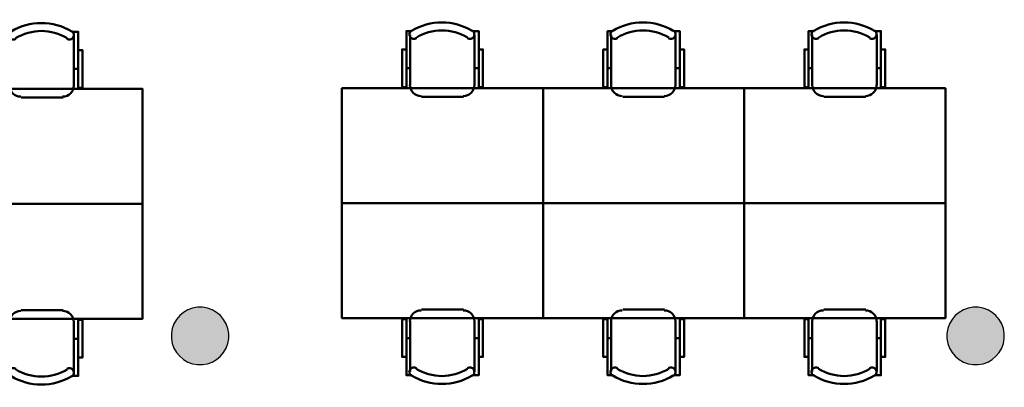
# Model space of a CAD drawing. Header units: metres. Extents: x -1 to 427, y -6 to 34.
# Tile 7 of 12: x 409.48 to 416.34, y 17.44 to 20. Entities that reach past the tile are written whole.
import ezdxf

# ---------------------------------------------------------------- set-up
doc = ezdxf.new("R2010")
doc.units = ezdxf.units.M
doc.linetypes.add('CONTINUA', pattern=[0])
doc.layers.add('3D P5 PILAR', color=7, linetype='CONTINUA', lineweight=25)
doc.layers.add('P5 MOBLES', color=7, linetype='CONTINUA', lineweight=25)

# ---------------------------------------------------------------- blocks, each defined once
blk = doc.blocks.new('_CLOSEDFILLED')
at = {"color": 0, "linetype": 'ByBlock', "lineweight": -2}
blk.add_solid([(-1, 0), (0, 0), (-1, 0)], dxfattribs=at)
blk = doc.blocks.new('OBJETO_COMPLEJO_29')
at = {"layer": 'P5 MOBLES', "color": 202, "linetype": 'CONTINUA', "lineweight": 50, "transparency": 33554687}
for p, q in [((412.1966, 19.5452), (412.1966, 19.8965)), ((412.6453, 19.8965), (412.6453, 19.5452)), ((412.1712, 19.6637), (412.1966, 19.6637)), ((412.6749, 19.6637), (412.6453, 19.6637)), ((412.5691, 19.4648), (412.277, 19.4648))]:
    blk.add_line(p, q, dxfattribs=at)
for points in [[(412.1712, 19.795), (412.1416, 19.795), (412.1416, 19.5325), (412.1712, 19.5325), (412.1712, 19.9219), (412.2093, 19.9219)], [(412.2058, 19.9263), (412.2009, 19.9223), (412.197, 19.9175), (412.1941, 19.9121), (412.1923, 19.9063), (412.1917, 19.9003), (412.1922, 19.8942), (412.194, 19.8882), (412.1969, 19.8826), (412.2009, 19.8776), (412.2057, 19.8736), (412.2111, 19.8707), (412.2168, 19.8689), (412.2229, 19.8682), (412.2289, 19.8687), (412.2349, 19.8703), (412.2406, 19.8732)], [(412.5958, 19.8732), (412.6015, 19.8703), (412.6075, 19.8687), (412.6135, 19.8682), (412.6196, 19.8689), (412.6253, 19.8707), (412.6307, 19.8736), (412.6355, 19.8776), (412.6395, 19.8826), (412.6424, 19.8882), (412.6442, 19.8942), (412.6447, 19.9003), (412.644, 19.9063), (412.6423, 19.9121), (412.6394, 19.9175), (412.6355, 19.9223), (412.6306, 19.9263)], [(412.6749, 19.795), (412.7046, 19.795), (412.7046, 19.5325), (412.6749, 19.5325), (412.6749, 19.9219), (412.6326, 19.9219)], [(412.1959, 19.5486), (412.1975, 19.5328), (412.2021, 19.5181), (412.2093, 19.5048), (412.2189, 19.4932), (412.2305, 19.4837), (412.2438, 19.4764), (412.2585, 19.4719), (412.2743, 19.4703)], [(412.5664, 19.4703), (412.5821, 19.4719), (412.5968, 19.4764), (412.6101, 19.4837), (412.6217, 19.4932), (412.6313, 19.5048), (412.6385, 19.5181), (412.6431, 19.5328), (412.6447, 19.5486)]]:
    blk.add_lwpolyline(points, dxfattribs=at)
blk.add_lwpolyline([(413.1237, 18.724), (411.7225, 18.724), (411.7225, 19.524), (413.1237, 19.524), (413.1237, 18.724)], close=True, dxfattribs=at)
for centre, radius, start, end in [((412.4183, 19.5658), 0.4167, 59.57383, 120.44578), ((412.4183, 19.587), 0.3405, 58.2581, 121.76492)]:
    blk.add_arc(centre, radius, start, end, dxfattribs=at)
blk = doc.blocks.new('OBJETO_COMPLEJO_30')
at = {"layer": 'P5 MOBLES', "color": 202, "linetype": 'CONTINUA', "lineweight": 50, "transparency": 33554687}
for p, q in [((412.5691, 17.9832), (412.277, 17.9832)), ((412.1966, 17.9027), (412.1966, 17.5514)), ((412.6453, 17.5514), (412.6453, 17.9027)), ((412.1712, 17.7842), (412.1966, 17.7842)), ((412.6749, 17.7842), (412.6453, 17.7842))]:
    blk.add_line(p, q, dxfattribs=at)
blk.add_lwpolyline([(413.1237, 18.724), (411.7225, 18.724), (411.7225, 17.9239), (413.1237, 17.9239), (413.1237, 18.724)], close=True, dxfattribs=at)
for points in [[(412.1959, 17.8993), (412.1975, 17.9151), (412.2021, 17.9298), (412.2093, 17.9431), (412.2189, 17.9547), (412.2305, 17.9643), (412.2438, 17.9715), (412.2585, 17.976), (412.2743, 17.9776)], [(412.5664, 17.9776), (412.5821, 17.976), (412.5968, 17.9715), (412.6101, 17.9643), (412.6217, 17.9547), (412.6313, 17.9431), (412.6385, 17.9298), (412.6431, 17.9151), (412.6447, 17.8993)], [(412.1712, 17.653), (412.1416, 17.653), (412.1416, 17.9154), (412.1712, 17.9154), (412.1712, 17.526), (412.2093, 17.526)], [(412.6749, 17.653), (412.7046, 17.653), (412.7046, 17.9154), (412.6749, 17.9154), (412.6749, 17.526), (412.6326, 17.526)], [(412.2058, 17.5216), (412.2009, 17.5256), (412.197, 17.5305), (412.1941, 17.5358), (412.1923, 17.5416), (412.1917, 17.5477), (412.1922, 17.5537), (412.194, 17.5597), (412.1969, 17.5654), (412.2009, 17.5703), (412.2057, 17.5743), (412.2111, 17.5772), (412.2168, 17.579), (412.2229, 17.5797), (412.2289, 17.5792), (412.2349, 17.5776), (412.2406, 17.5747)], [(412.5958, 17.5747), (412.6015, 17.5776), (412.6075, 17.5792), (412.6135, 17.5797), (412.6196, 17.579), (412.6253, 17.5772), (412.6307, 17.5743), (412.6355, 17.5703), (412.6395, 17.5654), (412.6424, 17.5597), (412.6442, 17.5537), (412.6447, 17.5477), (412.644, 17.5416), (412.6423, 17.5358), (412.6394, 17.5305), (412.6355, 17.5256), (412.6306, 17.5216)]]:
    blk.add_lwpolyline(points, dxfattribs=at)
for centre, radius, start, end in [((412.4183, 17.8609), 0.3405, 238.23508, 301.7419), ((412.4183, 17.8821), 0.4167, 239.55422, 300.42617)]:
    blk.add_arc(centre, radius, start, end, dxfattribs=at)
blk = doc.blocks.new('OBJETO_COMPLEJO_31')
at = {"layer": 'P5 MOBLES', "color": 202, "linetype": 'CONTINUA', "lineweight": 50, "transparency": 33554687}
for p, q in [((413.5978, 19.5452), (413.5978, 19.8965)), ((414.0465, 19.8965), (414.0465, 19.5452)), ((413.5724, 19.6637), (413.5978, 19.6637)), ((414.0761, 19.6637), (414.0465, 19.6637)), ((413.9703, 19.4648), (413.6782, 19.4648))]:
    blk.add_line(p, q, dxfattribs=at)
for points in [[(413.5724, 19.795), (413.5427, 19.795), (413.5427, 19.5325), (413.5724, 19.5325), (413.5724, 19.9219), (413.6105, 19.9219)], [(413.607, 19.9263), (413.602, 19.9223), (413.5981, 19.9175), (413.5953, 19.9121), (413.5935, 19.9063), (413.5929, 19.9003), (413.5934, 19.8942), (413.5951, 19.8882), (413.5981, 19.8826), (413.6021, 19.8776), (413.6069, 19.8736), (413.6122, 19.8707), (413.618, 19.8689), (413.624, 19.8682), (413.6301, 19.8687), (413.6361, 19.8703), (413.6418, 19.8732)], [(413.997, 19.8732), (414.0027, 19.8703), (414.0086, 19.8687), (414.0147, 19.8682), (414.0207, 19.8689), (414.0265, 19.8707), (414.0319, 19.8736), (414.0366, 19.8776), (414.0407, 19.8826), (414.0436, 19.8882), (414.0453, 19.8942), (414.0459, 19.9003), (414.0452, 19.9063), (414.0435, 19.9121), (414.0406, 19.9175), (414.0367, 19.9223), (414.0318, 19.9263)], [(414.0761, 19.795), (414.1058, 19.795), (414.1058, 19.5325), (414.0761, 19.5325), (414.0761, 19.9219), (414.0338, 19.9219)], [(413.5971, 19.5486), (413.5987, 19.5328), (413.6033, 19.5181), (413.6105, 19.5048), (413.6201, 19.4932), (413.6317, 19.4837), (413.645, 19.4764), (413.6597, 19.4719), (413.6754, 19.4703)], [(413.9675, 19.4703), (413.9833, 19.4719), (413.998, 19.4764), (414.0113, 19.4837), (414.0229, 19.4932), (414.0325, 19.5048), (414.0397, 19.5181), (414.0443, 19.5328), (414.0459, 19.5486)]]:
    blk.add_lwpolyline(points, dxfattribs=at)
blk.add_lwpolyline([(414.5248, 18.724), (413.1237, 18.724), (413.1237, 19.524), (414.5248, 19.524), (414.5248, 18.724)], close=True, dxfattribs=at)
for centre, radius, start, end in [((413.8195, 19.5658), 0.4167, 59.57383, 120.44578), ((413.8195, 19.587), 0.3405, 58.2581, 121.76492)]:
    blk.add_arc(centre, radius, start, end, dxfattribs=at)
blk = doc.blocks.new('OBJETO_COMPLEJO_32')
at = {"layer": 'P5 MOBLES', "color": 202, "linetype": 'CONTINUA', "lineweight": 50, "transparency": 33554687}
for p, q in [((413.9703, 17.9832), (413.6782, 17.9832)), ((413.5978, 17.9027), (413.5978, 17.5514)), ((414.0465, 17.5514), (414.0465, 17.9027)), ((413.5724, 17.7842), (413.5978, 17.7842)), ((414.0761, 17.7842), (414.0465, 17.7842))]:
    blk.add_line(p, q, dxfattribs=at)
blk.add_lwpolyline([(414.5248, 18.724), (413.1237, 18.724), (413.1237, 17.9239), (414.5248, 17.9239), (414.5248, 18.724)], close=True, dxfattribs=at)
for points in [[(413.5971, 17.8993), (413.5987, 17.9151), (413.6033, 17.9298), (413.6105, 17.9431), (413.6201, 17.9547), (413.6317, 17.9643), (413.645, 17.9715), (413.6597, 17.976), (413.6754, 17.9776)], [(413.9675, 17.9776), (413.9833, 17.976), (413.998, 17.9715), (414.0113, 17.9643), (414.0229, 17.9547), (414.0325, 17.9431), (414.0397, 17.9298), (414.0443, 17.9151), (414.0459, 17.8993)], [(413.5724, 17.653), (413.5427, 17.653), (413.5427, 17.9154), (413.5724, 17.9154), (413.5724, 17.526), (413.6105, 17.526)], [(414.0761, 17.653), (414.1058, 17.653), (414.1058, 17.9154), (414.0761, 17.9154), (414.0761, 17.526), (414.0338, 17.526)], [(413.607, 17.5216), (413.602, 17.5256), (413.5981, 17.5305), (413.5953, 17.5358), (413.5935, 17.5416), (413.5929, 17.5477), (413.5934, 17.5537), (413.5951, 17.5597), (413.5981, 17.5654), (413.6021, 17.5703), (413.6069, 17.5743), (413.6122, 17.5772), (413.618, 17.579), (413.624, 17.5797), (413.6301, 17.5792), (413.6361, 17.5776), (413.6418, 17.5747)], [(413.997, 17.5747), (414.0027, 17.5776), (414.0086, 17.5792), (414.0147, 17.5797), (414.0207, 17.579), (414.0265, 17.5772), (414.0319, 17.5743), (414.0366, 17.5703), (414.0407, 17.5654), (414.0436, 17.5597), (414.0453, 17.5537), (414.0459, 17.5477), (414.0452, 17.5416), (414.0435, 17.5358), (414.0406, 17.5305), (414.0367, 17.5256), (414.0318, 17.5216)]]:
    blk.add_lwpolyline(points, dxfattribs=at)
for centre, radius, start, end in [((413.8195, 17.8609), 0.3405, 238.23508, 301.7419), ((413.8195, 17.8821), 0.4167, 239.55422, 300.42617)]:
    blk.add_arc(centre, radius, start, end, dxfattribs=at)
blk = doc.blocks.new('OBJETO_COMPLEJO_33')
at = {"layer": 'P5 MOBLES', "color": 202, "linetype": 'CONTINUA', "lineweight": 50, "transparency": 33554687}
for p, q in [((414.999, 19.5452), (414.999, 19.8965)), ((415.4477, 19.8965), (415.4477, 19.5452)), ((414.9736, 19.6637), (414.999, 19.6637)), ((415.4773, 19.6637), (415.4477, 19.6637)), ((415.3715, 19.4648), (415.0794, 19.4648))]:
    blk.add_line(p, q, dxfattribs=at)
for points in [[(414.9736, 19.795), (414.9439, 19.795), (414.9439, 19.5325), (414.9736, 19.5325), (414.9736, 19.9219), (415.0117, 19.9219)], [(415.0081, 19.9263), (415.0032, 19.9223), (414.9993, 19.9175), (414.9965, 19.9121), (414.9947, 19.9063), (414.9941, 19.9003), (414.9946, 19.8942), (414.9963, 19.8882), (414.9993, 19.8826), (415.0033, 19.8776), (415.0081, 19.8736), (415.0134, 19.8707), (415.0192, 19.8689), (415.0252, 19.8682), (415.0313, 19.8687), (415.0373, 19.8703), (415.043, 19.8732)], [(415.3981, 19.8732), (415.4038, 19.8703), (415.4098, 19.8687), (415.4159, 19.8682), (415.4219, 19.8689), (415.4277, 19.8707), (415.433, 19.8736), (415.4378, 19.8776), (415.4418, 19.8826), (415.4448, 19.8882), (415.4465, 19.8942), (415.447, 19.9003), (415.4464, 19.9063), (415.4446, 19.9121), (415.4418, 19.9175), (415.4379, 19.9223), (415.433, 19.9263)], [(415.4773, 19.795), (415.5069, 19.795), (415.5069, 19.5325), (415.4773, 19.5325), (415.4773, 19.9219), (415.435, 19.9219)], [(414.9983, 19.5486), (414.9999, 19.5328), (415.0045, 19.5181), (415.0117, 19.5048), (415.0212, 19.4932), (415.0328, 19.4837), (415.0461, 19.4764), (415.0608, 19.4719), (415.0766, 19.4703)], [(415.3687, 19.4703), (415.3845, 19.4719), (415.3992, 19.4764), (415.4125, 19.4837), (415.4241, 19.4932), (415.4337, 19.5048), (415.4409, 19.5181), (415.4454, 19.5328), (415.447, 19.5486)]]:
    blk.add_lwpolyline(points, dxfattribs=at)
blk.add_lwpolyline([(415.926, 18.724), (414.5248, 18.724), (414.5248, 19.524), (415.926, 19.524), (415.926, 18.724)], close=True, dxfattribs=at)
for centre, radius, start, end in [((415.2206, 19.5658), 0.4167, 59.57383, 120.44578), ((415.2206, 19.587), 0.3405, 58.2581, 121.76492)]:
    blk.add_arc(centre, radius, start, end, dxfattribs=at)
blk = doc.blocks.new('OBJETO_COMPLEJO_34')
at = {"layer": 'P5 MOBLES', "color": 202, "linetype": 'CONTINUA', "lineweight": 50, "transparency": 33554687}
for p, q in [((415.3715, 17.9832), (415.0794, 17.9832)), ((414.999, 17.9027), (414.999, 17.5514)), ((415.4477, 17.5514), (415.4477, 17.9027)), ((414.9736, 17.7842), (414.999, 17.7842)), ((415.4773, 17.7842), (415.4477, 17.7842))]:
    blk.add_line(p, q, dxfattribs=at)
blk.add_lwpolyline([(415.926, 18.724), (414.5248, 18.724), (414.5248, 17.9239), (415.926, 17.9239), (415.926, 18.724)], close=True, dxfattribs=at)
for points in [[(414.9983, 17.8993), (414.9999, 17.9151), (415.0045, 17.9298), (415.0117, 17.9431), (415.0212, 17.9547), (415.0328, 17.9643), (415.0461, 17.9715), (415.0608, 17.976), (415.0766, 17.9776)], [(415.3687, 17.9776), (415.3845, 17.976), (415.3992, 17.9715), (415.4125, 17.9643), (415.4241, 17.9547), (415.4337, 17.9431), (415.4409, 17.9298), (415.4454, 17.9151), (415.447, 17.8993)], [(414.9736, 17.653), (414.9439, 17.653), (414.9439, 17.9154), (414.9736, 17.9154), (414.9736, 17.526), (415.0117, 17.526)], [(415.4773, 17.653), (415.5069, 17.653), (415.5069, 17.9154), (415.4773, 17.9154), (415.4773, 17.526), (415.435, 17.526)], [(415.0081, 17.5216), (415.0032, 17.5256), (414.9993, 17.5305), (414.9965, 17.5358), (414.9947, 17.5416), (414.9941, 17.5477), (414.9946, 17.5537), (414.9963, 17.5597), (414.9993, 17.5654), (415.0033, 17.5703), (415.0081, 17.5743), (415.0134, 17.5772), (415.0192, 17.579), (415.0252, 17.5797), (415.0313, 17.5792), (415.0373, 17.5776), (415.043, 17.5747)], [(415.3981, 17.5747), (415.4038, 17.5776), (415.4098, 17.5792), (415.4159, 17.5797), (415.4219, 17.579), (415.4277, 17.5772), (415.433, 17.5743), (415.4378, 17.5703), (415.4418, 17.5654), (415.4448, 17.5597), (415.4465, 17.5537), (415.447, 17.5477), (415.4464, 17.5416), (415.4446, 17.5358), (415.4418, 17.5305), (415.4379, 17.5256), (415.433, 17.5216)]]:
    blk.add_lwpolyline(points, dxfattribs=at)
for centre, radius, start, end in [((415.2206, 17.8609), 0.3405, 238.23508, 301.7419), ((415.2206, 17.8821), 0.4167, 239.55422, 300.42617)]:
    blk.add_arc(centre, radius, start, end, dxfattribs=at)
blk = doc.blocks.new('OBJETO_COMPLEJO_41')
at = {"layer": 'P5 MOBLES', "color": 202, "linetype": 'CONTINUA', "lineweight": 50, "transparency": 33554687}
for p, q in [((409.4067, 19.5407), (409.4067, 19.892)), ((409.8554, 19.892), (409.8554, 19.5407)), ((409.3813, 19.6592), (409.4067, 19.6592)), ((409.885, 19.6592), (409.8554, 19.6592)), ((409.7792, 19.4603), (409.4871, 19.4603))]:
    blk.add_line(p, q, dxfattribs=at)
for points in [[(409.3813, 19.7904), (409.3517, 19.7904), (409.3517, 19.528), (409.3813, 19.528), (409.3813, 19.9174), (409.4194, 19.9174)], [(409.4159, 19.9218), (409.411, 19.9178), (409.407, 19.913), (409.4042, 19.9076), (409.4024, 19.9018), (409.4018, 19.8958), (409.4023, 19.8897), (409.404, 19.8837), (409.407, 19.8781), (409.411, 19.8731), (409.4158, 19.8691), (409.4212, 19.8662), (409.4269, 19.8644), (409.4329, 19.8637), (409.439, 19.8642), (409.445, 19.8658), (409.4507, 19.8687)], [(409.8059, 19.8687), (409.8116, 19.8658), (409.8175, 19.8642), (409.8236, 19.8637), (409.8296, 19.8644), (409.8354, 19.8662), (409.8408, 19.8691), (409.8456, 19.8731), (409.8496, 19.8781), (409.8525, 19.8837), (409.8542, 19.8897), (409.8548, 19.8958), (409.8541, 19.9018), (409.8524, 19.9076), (409.8495, 19.913), (409.8456, 19.9178), (409.8407, 19.9218)], [(409.885, 19.7904), (409.9147, 19.7904), (409.9147, 19.528), (409.885, 19.528), (409.885, 19.9174), (409.8427, 19.9174)], [(409.406, 19.5441), (409.4076, 19.5283), (409.4122, 19.5136), (409.4194, 19.5003), (409.429, 19.4887), (409.4406, 19.4792), (409.4539, 19.4719), (409.4686, 19.4674), (409.4844, 19.4658)], [(409.7765, 19.4658), (409.7922, 19.4674), (409.8069, 19.4719), (409.8202, 19.4792), (409.8318, 19.4887), (409.8414, 19.5003), (409.8486, 19.5136), (409.8532, 19.5283), (409.8548, 19.5441)]]:
    blk.add_lwpolyline(points, dxfattribs=at)
blk.add_lwpolyline([(410.3337, 18.7195), (408.9326, 18.7195), (408.9326, 19.5195), (410.3337, 19.5195), (410.3337, 18.7195)], close=True, dxfattribs=at)
for centre, radius, start, end in [((409.6284, 19.5613), 0.4167, 59.57383, 120.44578), ((409.6284, 19.5825), 0.3405, 58.2581, 121.76492)]:
    blk.add_arc(centre, radius, start, end, dxfattribs=at)
blk = doc.blocks.new('OBJETO_COMPLEJO_44')
at = {"layer": 'P5 MOBLES', "color": 202, "linetype": 'CONTINUA', "lineweight": 50, "transparency": 33554687}
for p, q in [((409.7792, 17.9787), (409.4871, 17.9787)), ((409.4067, 17.8982), (409.4067, 17.5469)), ((409.8554, 17.5469), (409.8554, 17.8982)), ((409.3813, 17.7797), (409.4067, 17.7797)), ((409.885, 17.7797), (409.8554, 17.7797))]:
    blk.add_line(p, q, dxfattribs=at)
blk.add_lwpolyline([(410.3337, 18.7195), (408.9326, 18.7195), (408.9326, 17.9194), (410.3337, 17.9194), (410.3337, 18.7195)], close=True, dxfattribs=at)
for points in [[(409.406, 17.8948), (409.4076, 17.9106), (409.4122, 17.9253), (409.4194, 17.9386), (409.429, 17.9502), (409.4406, 17.9598), (409.4539, 17.967), (409.4686, 17.9715), (409.4844, 17.9731)], [(409.7765, 17.9731), (409.7922, 17.9715), (409.8069, 17.967), (409.8202, 17.9598), (409.8318, 17.9502), (409.8414, 17.9386), (409.8486, 17.9253), (409.8532, 17.9106), (409.8548, 17.8948)], [(409.3813, 17.6485), (409.3517, 17.6485), (409.3517, 17.9109), (409.3813, 17.9109), (409.3813, 17.5215), (409.4194, 17.5215)], [(409.885, 17.6485), (409.9147, 17.6485), (409.9147, 17.9109), (409.885, 17.9109), (409.885, 17.5215), (409.8427, 17.5215)], [(409.4159, 17.5171), (409.411, 17.5211), (409.407, 17.526), (409.4042, 17.5313), (409.4024, 17.5371), (409.4018, 17.5432), (409.4023, 17.5492), (409.404, 17.5552), (409.407, 17.5609), (409.411, 17.5658), (409.4158, 17.5698), (409.4212, 17.5727), (409.4269, 17.5745), (409.4329, 17.5752), (409.439, 17.5747), (409.445, 17.5731), (409.4507, 17.5702)], [(409.8059, 17.5702), (409.8116, 17.5731), (409.8175, 17.5747), (409.8236, 17.5752), (409.8296, 17.5745), (409.8354, 17.5727), (409.8408, 17.5698), (409.8456, 17.5658), (409.8496, 17.5609), (409.8525, 17.5552), (409.8542, 17.5492), (409.8548, 17.5432), (409.8541, 17.5371), (409.8524, 17.5313), (409.8495, 17.526), (409.8456, 17.5211), (409.8407, 17.5171)]]:
    blk.add_lwpolyline(points, dxfattribs=at)
for centre, radius, start, end in [((409.6284, 17.8564), 0.3405, 238.23508, 301.7419), ((409.6284, 17.8776), 0.4167, 239.55422, 300.42617)]:
    blk.add_arc(centre, radius, start, end, dxfattribs=at)

msp = doc.modelspace()

# ---------------------------------------------------------------- hatches: boundary and pattern name
at = {"layer": '3D P5 PILAR', "linetype": 'CONTINUA', "lineweight": 18, "transparency": 33554687}
for points in [[(410.7512, 17.9992), (410.7163, 17.9992), (410.6818, 17.9931), (410.649, 17.9812), (410.6187, 17.9637), (410.5919, 17.9412), (410.5695, 17.9145), (410.552, 17.8842), (410.54, 17.8514), (410.534, 17.8169), (410.534, 17.782), (410.54, 17.7476), (410.552, 17.7147), (410.5695, 17.6845), (410.5919, 17.6577), (410.6187, 17.6352), (410.649, 17.6177), (410.6818, 17.6058), (410.7163, 17.5997), (410.7512, 17.5997), (410.7856, 17.6058), (410.8185, 17.6177), (410.8487, 17.6352), (410.8755, 17.6577), (410.898, 17.6845), (410.9154, 17.7147), (410.9274, 17.7476), (410.9335, 17.782), (410.9335, 17.8169), (410.9274, 17.8514), (410.9154, 17.8842), (410.898, 17.9145), (410.8755, 17.9412), (410.8487, 17.9637), (410.8185, 17.9812), (410.7856, 17.9931)], [(416.1545, 17.9992), (416.1195, 17.9992), (416.0851, 17.9931), (416.0522, 17.9812), (416.022, 17.9637), (415.9952, 17.9412), (415.9727, 17.9145), (415.9553, 17.8842), (415.9433, 17.8514), (415.9372, 17.8169), (415.9372, 17.782), (415.9433, 17.7476), (415.9553, 17.7147), (415.9727, 17.6845), (415.9952, 17.6577), (416.022, 17.6352), (416.0522, 17.6177), (416.0851, 17.6058), (416.1195, 17.5997), (416.1545, 17.5997), (416.1889, 17.6058), (416.2217, 17.6177), (416.252, 17.6352), (416.2788, 17.6577), (416.3012, 17.6845), (416.3187, 17.7147), (416.3307, 17.7476), (416.3367, 17.782), (416.3367, 17.8169), (416.3307, 17.8514), (416.3187, 17.8842), (416.3012, 17.9145), (416.2788, 17.9412), (416.252, 17.9637), (416.2217, 17.9812), (416.1889, 17.9931)]]:
    msp.add_hatch(color=9, dxfattribs=at).paths.add_polyline_path(points)

# ---------------------------------------------------------------- linework, layer by layer
at = {"layer": '3D P5 PILAR', "color": 7, "linetype": 'CONTINUA', "lineweight": 25, "transparency": 33554687}
for p, q in [((410.649, 17.9812), (410.6187, 17.9637)), ((410.6818, 17.9931), (410.649, 17.9812)), ((410.7163, 17.9992), (410.6818, 17.9931)), ((410.7512, 17.9992), (410.7163, 17.9992)), ((410.7856, 17.9931), (410.7512, 17.9992)), ((410.8185, 17.9812), (410.7856, 17.9931)), ((410.8487, 17.9637), (410.8185, 17.9812)), ((416.0522, 17.9812), (416.022, 17.9637)), ((416.0851, 17.9931), (416.0522, 17.9812)), ((416.1195, 17.9992), (416.0851, 17.9931)), ((416.1545, 17.9992), (416.1195, 17.9992)), ((416.1889, 17.9931), (416.1545, 17.9992)), ((416.2217, 17.9812), (416.1889, 17.9931)), ((416.252, 17.9637), (416.2217, 17.9812)), ((410.5695, 17.9145), (410.552, 17.8842)), ((410.5919, 17.9412), (410.5695, 17.9145)), ((410.6187, 17.9637), (410.5919, 17.9412)), ((410.8755, 17.9412), (410.8487, 17.9637)), ((410.898, 17.9145), (410.8755, 17.9412)), ((410.9154, 17.8842), (410.898, 17.9145)), ((415.9727, 17.9145), (415.9553, 17.8842)), ((415.9952, 17.9412), (415.9727, 17.9145)), ((416.022, 17.9637), (415.9952, 17.9412)), ((416.2788, 17.9412), (416.252, 17.9637)), ((416.3012, 17.9145), (416.2788, 17.9412)), ((416.3187, 17.8842), (416.3012, 17.9145)), ((410.54, 17.8514), (410.534, 17.8169)), ((410.552, 17.8842), (410.54, 17.8514)), ((410.9274, 17.8514), (410.9154, 17.8842)), ((410.9335, 17.8169), (410.9274, 17.8514)), ((415.9433, 17.8514), (415.9372, 17.8169)), ((415.9553, 17.8842), (415.9433, 17.8514)), ((416.3307, 17.8514), (416.3187, 17.8842)), ((416.3367, 17.8169), (416.3307, 17.8514)), ((410.534, 17.8169), (410.534, 17.782)), ((410.534, 17.782), (410.54, 17.7476)), ((410.9274, 17.7476), (410.9335, 17.782)), ((410.9335, 17.782), (410.9335, 17.8169)), ((415.9372, 17.8169), (415.9372, 17.782)), ((415.9372, 17.782), (415.9433, 17.7476)), ((416.3307, 17.7476), (416.3367, 17.782)), ((416.3367, 17.782), (416.3367, 17.8169)), ((410.54, 17.7476), (410.552, 17.7147)), ((410.552, 17.7147), (410.5695, 17.6845)), ((410.898, 17.6845), (410.9154, 17.7147)), ((410.9154, 17.7147), (410.9274, 17.7476)), ((415.9433, 17.7476), (415.9553, 17.7147)), ((415.9553, 17.7147), (415.9727, 17.6845)), ((416.3012, 17.6845), (416.3187, 17.7147)), ((416.3187, 17.7147), (416.3307, 17.7476)), ((410.5695, 17.6845), (410.5919, 17.6577)), ((410.5919, 17.6577), (410.6187, 17.6352)), ((410.6187, 17.6352), (410.649, 17.6177)), ((410.8185, 17.6177), (410.8487, 17.6352)), ((410.8487, 17.6352), (410.8755, 17.6577)), ((410.8755, 17.6577), (410.898, 17.6845)), ((415.9727, 17.6845), (415.9952, 17.6577)), ((415.9952, 17.6577), (416.022, 17.6352)), ((416.022, 17.6352), (416.0522, 17.6177)), ((416.2217, 17.6177), (416.252, 17.6352)), ((416.252, 17.6352), (416.2788, 17.6577)), ((416.2788, 17.6577), (416.3012, 17.6845)), ((410.649, 17.6177), (410.6818, 17.6058)), ((410.6818, 17.6058), (410.7163, 17.5997)), ((410.7163, 17.5997), (410.7512, 17.5997)), ((410.7512, 17.5997), (410.7856, 17.6058)), ((410.7856, 17.6058), (410.8185, 17.6177)), ((416.0522, 17.6177), (416.0851, 17.6058)), ((416.0851, 17.6058), (416.1195, 17.5997)), ((416.1195, 17.5997), (416.1545, 17.5997)), ((416.1545, 17.5997), (416.1889, 17.6058)), ((416.1889, 17.6058), (416.2217, 17.6177))]:
    msp.add_line(p, q, dxfattribs=at)

# ---------------------------------------------------------------- block references
at = {"layer": '3D P5 PILAR', "color": 7, "linetype": 'CONTINUA', "lineweight": 25, "transparency": 33554687, "xscale": 0.0002666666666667, "yscale": 0.0002666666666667, "zscale": 0.0002666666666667}
for p in [(410.7337, 17.7995), (416.137, 17.7995)]:
    msp.add_blockref('_CLOSEDFILLED', p, dxfattribs=at)
at = {"layer": 'P5 MOBLES', "color": 202, "linetype": 'CONTINUA', "lineweight": 50, "transparency": 33554687}
for name in ['OBJETO_COMPLEJO_41', 'OBJETO_COMPLEJO_29', 'OBJETO_COMPLEJO_31', 'OBJETO_COMPLEJO_33', 'OBJETO_COMPLEJO_44', 'OBJETO_COMPLEJO_30', 'OBJETO_COMPLEJO_32', 'OBJETO_COMPLEJO_34']:
    msp.add_blockref(name, (0, 0), dxfattribs=at)

doc.saveas('drawing.dxf')
